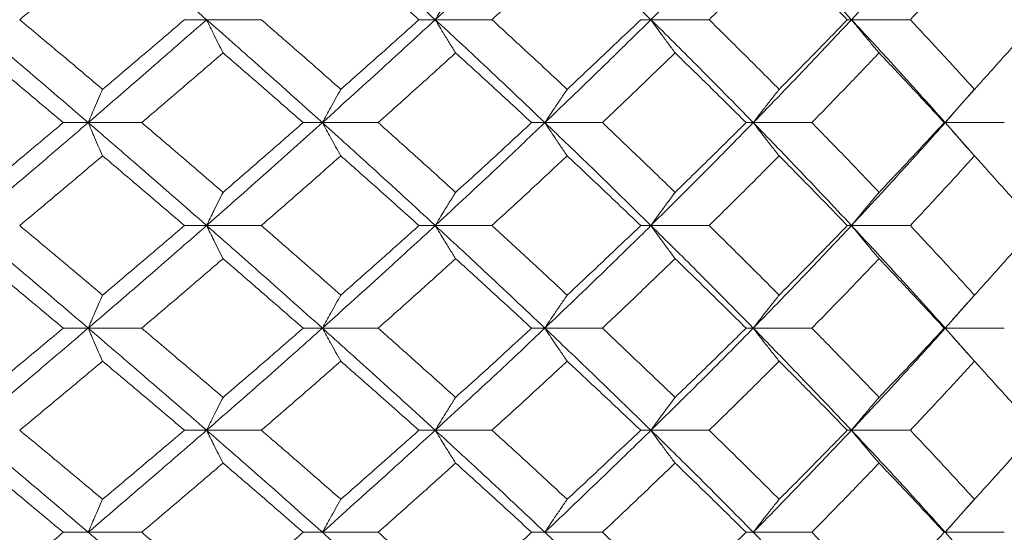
# Model space of a CAD drawing. Header units: inches. Extents: x -3.7 to 22.7, y -9.6 to 17.3.
# Tile 55 of 130: x -0.171 to 0.414, y -0.057 to 0.248. Entities that reach past the tile are written whole.
import ezdxf

# ---------------------------------------------------------------- set-up
doc = ezdxf.new("R2010")
doc.units = ezdxf.units.IN
doc.header["$MEASUREMENT"] = 0

msp = doc.modelspace()

# ---------------------------------------------------------------- linework, layer by layer
at = {"color": 7, "linetype": 'Continuous', "lineweight": 15}
for p, q in [((-0.05991, 0.24751), (-0.07306, 0.24751)), ((-0.05991, 0.24751), (-0.02741, 0.24751)), ((0.07587, 0.24751), (0.06619, 0.24751)), ((0.07587, 0.24751), (0.10957, 0.24751)), ((0.20399, 0.24751), (0.19789, 0.24751)), ((0.20399, 0.24751), (0.23852, 0.24751)), ((0.32305, 0.24751), (0.32059, 0.24751)), ((0.32305, 0.24751), (0.35802, 0.24751)), ((0.37877, 0.18638), (0.39593, 0.20596)), ((-0.13021, 0.18638), (-0.14504, 0.18638)), ((-0.13021, 0.18638), (-0.09844, 0.18638)), ((0.00885, 0.18638), (-0.00258, 0.18638)), ((0.00885, 0.18638), (0.04199, 0.18638)), ((0.14098, 0.18638), (0.13308, 0.18638)), ((0.14098, 0.18638), (0.17514, 0.18638)), ((0.26474, 0.18638), (0.26045, 0.18638)), ((0.26474, 0.18638), (0.29953, 0.18638)), ((0.37877, 0.18638), (0.37814, 0.18638)), ((0.39597, 0.16681), (0.37877, 0.18638)), ((0.37877, 0.18638), (0.41382, 0.18638)), ((-0.05991, 0.12526), (-0.07306, 0.12526)), ((-0.05991, 0.12526), (-0.02741, 0.12526)), ((0.07587, 0.12526), (0.06619, 0.12526)), ((0.07587, 0.12526), (0.10957, 0.12526)), ((0.20399, 0.12526), (0.19789, 0.12526)), ((0.20399, 0.12526), (0.23852, 0.12526)), ((0.32305, 0.12526), (0.32059, 0.12526)), ((0.32305, 0.12526), (0.35802, 0.12526)), ((0.37877, 0.0643), (0.39593, 0.0838)), ((-0.13021, 0.0643), (-0.14504, 0.0643)), ((-0.13021, 0.0643), (-0.09844, 0.0643)), ((0.00885, 0.0643), (-0.00258, 0.0643)), ((0.00885, 0.0643), (0.04199, 0.0643)), ((0.14098, 0.0643), (0.13308, 0.0643)), ((0.14098, 0.0643), (0.17514, 0.0643)), ((0.26474, 0.0643), (0.26045, 0.0643)), ((0.26474, 0.0643), (0.29953, 0.0643)), ((0.37877, 0.0643), (0.37814, 0.0643)), ((0.39597, 0.04487), (0.37877, 0.0643)), ((0.37877, 0.0643), (0.41382, 0.0643)), ((-0.05991, 0.00368), (-0.07306, 0.00368)), ((-0.05991, 0.00368), (-0.02741, 0.00368)), ((0.07587, 0.00368), (0.06619, 0.00368)), ((0.07587, 0.00368), (0.10957, 0.00368)), ((0.20399, 0.00368), (0.19789, 0.00368)), ((0.20399, 0.00368), (0.23852, 0.00368)), ((0.32305, 0.00368), (0.32059, 0.00368)), ((0.32305, 0.00368), (0.35802, 0.00368)), ((0.37877, -0.05694), (0.39593, -0.0375)), ((-0.13021, -0.05694), (-0.14504, -0.05694)), ((-0.13021, -0.05694), (-0.09844, -0.05694)), ((0.00885, -0.05694), (-0.00258, -0.05694)), ((0.00885, -0.05694), (0.04199, -0.05694)), ((0.14098, -0.05694), (0.13308, -0.05694)), ((0.14098, -0.05694), (0.17514, -0.05694)), ((0.26474, -0.05694), (0.26045, -0.05694)), ((0.26474, -0.05694), (0.29953, -0.05694)), ((0.37877, -0.05694), (0.37814, -0.05694)), ((0.39597, -0.07642), (0.37877, -0.05694)), ((0.37877, -0.05694), (0.41382, -0.05694))]:
    msp.add_line(p, q, dxfattribs=at)
for points, knots in [([(-0.20186, 0.24751), (-0.1884, 0.2589), (-0.16438, 0.27924), (-0.14064, 0.29954), (-0.13021, 0.30846)], [0, 0, 0, 0, 0.560458, 1, 1, 1, 1]), ([(-0.05991, 0.24751), (-0.07294, 0.2589), (-0.09619, 0.27924), (-0.11982, 0.29954), (-0.13021, 0.30846)], [0, 0, 0, 0, 0.560458, 1, 1, 1, 1]), ([(0.07587, 0.24751), (0.06348, 0.2589), (0.04137, 0.27924), (0.01878, 0.29954), (0.00885, 0.30846)], [0, 0, 0, 0, 0.5604576, 1, 1, 1, 1]), ([(0.07587, 0.24751), (0.08816, 0.2589), (0.11009, 0.27924), (0.13155, 0.29954), (0.14098, 0.30846)], [0, 0, 0, 0, 0.560458, 1, 1, 1, 1]), ([(0.20399, 0.24751), (0.19237, 0.2589), (0.17164, 0.27924), (0.15034, 0.29954), (0.14098, 0.30846)], [0, 0, 0, 0, 0.560458, 1, 1, 1, 1]), ([(0.20399, 0.24751), (0.21549, 0.2589), (0.23601, 0.27924), (0.25597, 0.29954), (0.26474, 0.30846)], [0, 0, 0, 0, 0.560458, 1, 1, 1, 1]), ([(0.32305, 0.24751), (0.31233, 0.2589), (0.29321, 0.27924), (0.27343, 0.29954), (0.26474, 0.30846)], [0, 0, 0, 0, 0.560458, 1, 1, 1, 1]), ([(0.32305, 0.24751), (0.33363, 0.2589), (0.35251, 0.27924), (0.37075, 0.29954), (0.37877, 0.30846)], [0, 0, 0, 0, 0.560458, 1, 1, 1, 1]), ([(-0.17091, 0.24751), (-0.16168, 0.25523), (-0.1452, 0.26901), (-0.12886, 0.28278), (-0.12167, 0.28883)], [0, 0, 0, 0, 0.5602736, 1, 1, 1, 1]), ([(0.06619, 0.24751), (0.05759, 0.25523), (0.04223, 0.26901), (0.02665, 0.28278), (0.0198, 0.28883)], [0, 0, 0, 0, 0.5602736, 1, 1, 1, 1]), ([(0.10957, 0.24751), (0.11797, 0.25523), (0.13296, 0.26901), (0.14773, 0.28278), (0.15422, 0.28883)], [0, 0, 0, 0, 0.560274, 1, 1, 1, 1]), ([(0.23852, 0.24751), (0.24636, 0.25523), (0.26035, 0.26901), (0.27408, 0.28278), (0.28012, 0.28883)], [0, 0, 0, 0, 0.560274, 1, 1, 1, 1]), ([(0.32059, 0.24751), (0.31311, 0.25523), (0.29977, 0.26901), (0.28612, 0.28278), (0.28012, 0.28883)], [0, 0, 0, 0, 0.560274, 1, 1, 1, 1]), ([(0.35802, 0.24751), (0.36522, 0.25523), (0.37807, 0.26901), (0.39061, 0.28278), (0.39613, 0.28883)], [0, 0, 0, 0, 0.560274, 1, 1, 1, 1]), ([(0.08798, 0.26719), (0.08685, 0.26539), (0.08458, 0.26178), (0.08053, 0.25523), (0.07764, 0.25044), (0.07587, 0.24751)], [0, 0, 0, 0, 0.2788696, 0.5577393, 1, 1, 1, 1]), ([(-0.13021, 0.18638), (-0.1435, 0.1978), (-0.16723, 0.21818), (-0.19128, 0.23855), (-0.20186, 0.24751)], [0, 0, 0, 0, 0.560155, 1, 1, 1, 1]), ([(-0.12167, 0.2061), (-0.13082, 0.21384), (-0.14716, 0.22764), (-0.16366, 0.24144), (-0.17091, 0.24751)], [0, 0, 0, 0, 0.560136, 1, 1, 1, 1]), ([(-0.13021, 0.18638), (-0.11699, 0.1978), (-0.09339, 0.21818), (-0.07014, 0.23855), (-0.05991, 0.24751)], [0, 0, 0, 0, 0.5601553, 1, 1, 1, 1]), ([(-0.12167, 0.2061), (-0.11255, 0.21384), (-0.09627, 0.22764), (-0.08015, 0.24144), (-0.07306, 0.24751)], [0, 0, 0, 0, 0.560136, 1, 1, 1, 1]), ([(-0.05015, 0.2278), (-0.05106, 0.22961), (-0.05289, 0.23322), (-0.05615, 0.23977), (-0.05848, 0.24457), (-0.05991, 0.24751)], [0, 0, 0, 0, 0.278775, 0.557551, 1, 1, 1, 1]), ([(0.00885, 0.18638), (-0.00388, 0.1978), (-0.0266, 0.21818), (-0.04973, 0.23855), (-0.05991, 0.24751)], [0, 0, 0, 0, 0.560155, 1, 1, 1, 1]), ([(0.0198, 0.2061), (0.01104, 0.21384), (-0.0046, 0.22764), (-0.02044, 0.24144), (-0.02741, 0.24751)], [0, 0, 0, 0, 0.560136, 1, 1, 1, 1]), ([(0.00885, 0.18638), (0.02148, 0.1978), (0.04404, 0.21818), (0.06615, 0.23855), (0.07587, 0.24751)], [0, 0, 0, 0, 0.5601553, 1, 1, 1, 1]), ([(0.0198, 0.2061), (0.02851, 0.21384), (0.04408, 0.22764), (0.05944, 0.24144), (0.06619, 0.24751)], [0, 0, 0, 0, 0.560136, 1, 1, 1, 1]), ([(0.08798, 0.2278), (0.08685, 0.22961), (0.08458, 0.23322), (0.08053, 0.23977), (0.07764, 0.24457), (0.07587, 0.24751)], [0, 0, 0, 0, 0.278775, 0.557551, 1, 1, 1, 1]), ([(0.14098, 0.18638), (0.12896, 0.1978), (0.1075, 0.21818), (0.08553, 0.23855), (0.07587, 0.24751)], [0, 0, 0, 0, 0.560155, 1, 1, 1, 1]), ([(0.15422, 0.2061), (0.14595, 0.21384), (0.13118, 0.22764), (0.11617, 0.24144), (0.10957, 0.24751)], [0, 0, 0, 0, 0.560136, 1, 1, 1, 1]), ([(0.14098, 0.18638), (0.15289, 0.1978), (0.17415, 0.21818), (0.19488, 0.23855), (0.20399, 0.24751)], [0, 0, 0, 0, 0.560155, 1, 1, 1, 1]), ([(0.15422, 0.2061), (0.16244, 0.21384), (0.17711, 0.22764), (0.19154, 0.24144), (0.19789, 0.24751)], [0, 0, 0, 0, 0.560136, 1, 1, 1, 1]), ([(0.21832, 0.2278), (0.21698, 0.22961), (0.2143, 0.23322), (0.20951, 0.23977), (0.20609, 0.24457), (0.20399, 0.24751)], [0, 0, 0, 0, 0.278775, 0.557551, 1, 1, 1, 1]), ([(0.26474, 0.18638), (0.25355, 0.1978), (0.23359, 0.21818), (0.21303, 0.23855), (0.20399, 0.24751)], [0, 0, 0, 0, 0.560155, 1, 1, 1, 1]), ([(0.28012, 0.2061), (0.27243, 0.21384), (0.2587, 0.22764), (0.24468, 0.24144), (0.23852, 0.24751)], [0, 0, 0, 0, 0.560136, 1, 1, 1, 1]), ([(0.26474, 0.18638), (0.27579, 0.1978), (0.29553, 0.21818), (0.31464, 0.23855), (0.32305, 0.24751)], [0, 0, 0, 0, 0.560155, 1, 1, 1, 1]), ([(0.28012, 0.2061), (0.28775, 0.21384), (0.30138, 0.22764), (0.31472, 0.24144), (0.32059, 0.24751)], [0, 0, 0, 0, 0.560136, 1, 1, 1, 1]), ([(0.33944, 0.2278), (0.33791, 0.22961), (0.33484, 0.23322), (0.32936, 0.23977), (0.32545, 0.24457), (0.32305, 0.24751)], [0, 0, 0, 0, 0.2787754, 0.5575509, 1, 1, 1, 1]), ([(0.37877, 0.18638), (0.36854, 0.1978), (0.3503, 0.21818), (0.33137, 0.23855), (0.32305, 0.24751)], [0, 0, 0, 0, 0.560155, 1, 1, 1, 1]), ([(0.39613, 0.2061), (0.3891, 0.21384), (0.37655, 0.22764), (0.36368, 0.24144), (0.35802, 0.24751)], [0, 0, 0, 0, 0.560136, 1, 1, 1, 1]), ([(0.39613, 0.2061), (0.40309, 0.21384), (0.41552, 0.22764), (0.42762, 0.24144), (0.43295, 0.24751)], [0, 0, 0, 0, 0.5601361, 1, 1, 1, 1]), ([(-0.14504, 0.18638), (-0.15425, 0.19412), (-0.17068, 0.20792), (-0.18727, 0.22173), (-0.19456, 0.2278)], [0, 0, 0, 0, 0.560071, 1, 1, 1, 1]), ([(-0.09844, 0.18638), (-0.08938, 0.19412), (-0.0732, 0.20792), (-0.05719, 0.22173), (-0.05015, 0.2278)], [0, 0, 0, 0, 0.560071, 1, 1, 1, 1]), ([(-0.00258, 0.18638), (-0.01141, 0.19412), (-0.02718, 0.20792), (-0.04313, 0.22173), (-0.05015, 0.2278)], [0, 0, 0, 0, 0.560071, 1, 1, 1, 1]), ([(0.04199, 0.18638), (0.05063, 0.19412), (0.06607, 0.20792), (0.08129, 0.22173), (0.08798, 0.2278)], [0, 0, 0, 0, 0.5600706, 1, 1, 1, 1]), ([(0.13308, 0.18638), (0.12472, 0.19412), (0.1098, 0.20792), (0.09465, 0.22173), (0.08798, 0.2278)], [0, 0, 0, 0, 0.560071, 1, 1, 1, 1]), ([(0.17514, 0.18638), (0.18327, 0.19412), (0.19779, 0.20792), (0.21205, 0.22173), (0.21832, 0.2278)], [0, 0, 0, 0, 0.560071, 1, 1, 1, 1]), ([(0.26045, 0.18638), (0.25266, 0.19412), (0.23875, 0.20792), (0.22456, 0.22173), (0.21832, 0.2278)], [0, 0, 0, 0, 0.560071, 1, 1, 1, 1]), ([(0.29953, 0.18638), (0.30706, 0.19412), (0.32051, 0.20792), (0.33366, 0.22173), (0.33944, 0.2278)], [0, 0, 0, 0, 0.560071, 1, 1, 1, 1]), ([(0.37814, 0.18638), (0.371, 0.19412), (0.35825, 0.20792), (0.34519, 0.22173), (0.33944, 0.2278)], [0, 0, 0, 0, 0.560071, 1, 1, 1, 1]), ([(-0.12167, 0.2061), (-0.12247, 0.2043), (-0.12407, 0.20068), (-0.12692, 0.19412), (-0.12896, 0.18933), (-0.13021, 0.18638)], [0, 0, 0, 0, 0.278676, 0.557352, 1, 1, 1, 1]), ([(0.0198, 0.2061), (0.01877, 0.2043), (0.01672, 0.20068), (0.01306, 0.19412), (0.01045, 0.18933), (0.00885, 0.18638)], [0, 0, 0, 0, 0.278676, 0.557352, 1, 1, 1, 1]), ([(0.15422, 0.2061), (0.15298, 0.2043), (0.1505, 0.20068), (0.14608, 0.19412), (0.14292, 0.18933), (0.14098, 0.18638)], [0, 0, 0, 0, 0.278676, 0.5573521, 1, 1, 1, 1]), ([(0.28012, 0.2061), (0.27868, 0.2043), (0.2758, 0.20068), (0.27066, 0.19412), (0.26699, 0.18933), (0.26474, 0.18638)], [0, 0, 0, 0, 0.278676, 0.557352, 1, 1, 1, 1]), ([(0.39613, 0.2061), (0.3945, 0.2043), (0.39125, 0.20068), (0.38545, 0.19412), (0.38131, 0.18933), (0.37877, 0.18638)], [0, 0, 0, 0, 0.278676, 0.557352, 1, 1, 1, 1]), ([(-0.20186, 0.12526), (-0.1884, 0.13666), (-0.16436, 0.15703), (-0.14065, 0.17741), (-0.13021, 0.18638)], [0, 0, 0, 0, 0.559853, 1, 1, 1, 1]), ([(-0.19456, 0.14496), (-0.18528, 0.15269), (-0.1687, 0.1665), (-0.15227, 0.18031), (-0.14504, 0.18638)], [0, 0, 0, 0, 0.559933, 1, 1, 1, 1]), ([(-0.12167, 0.16666), (-0.12247, 0.16847), (-0.12407, 0.17208), (-0.12692, 0.17864), (-0.12896, 0.18344), (-0.13021, 0.18638)], [0, 0, 0, 0, 0.278676, 0.557352, 1, 1, 1, 1]), ([(-0.05991, 0.12526), (-0.07294, 0.13666), (-0.0962, 0.15703), (-0.11982, 0.17741), (-0.13021, 0.18638)], [0, 0, 0, 0, 0.559853, 1, 1, 1, 1]), ([(-0.05015, 0.14496), (-0.05912, 0.15269), (-0.07513, 0.1665), (-0.09132, 0.18031), (-0.09844, 0.18638)], [0, 0, 0, 0, 0.559933, 1, 1, 1, 1]), ([(-0.05991, 0.12526), (-0.04697, 0.13666), (-0.02385, 0.15703), (-0.00115, 0.17741), (0.00885, 0.18638)], [0, 0, 0, 0, 0.559853, 1, 1, 1, 1]), ([(-0.05015, 0.14496), (-0.04122, 0.15269), (-0.02527, 0.1665), (-0.00952, 0.18031), (-0.00258, 0.18638)], [0, 0, 0, 0, 0.559933, 1, 1, 1, 1]), ([(0.0198, 0.16666), (0.01877, 0.16847), (0.01672, 0.17208), (0.01306, 0.17864), (0.01045, 0.18344), (0.00885, 0.18638)], [0, 0, 0, 0, 0.278676, 0.557352, 1, 1, 1, 1]), ([(0.07587, 0.12526), (0.06348, 0.13666), (0.04136, 0.15703), (0.01878, 0.17741), (0.00885, 0.18638)], [0, 0, 0, 0, 0.559853, 1, 1, 1, 1]), ([(0.08798, 0.14496), (0.07946, 0.15269), (0.06423, 0.1665), (0.04879, 0.18031), (0.04199, 0.18638)], [0, 0, 0, 0, 0.559933, 1, 1, 1, 1]), ([(0.07587, 0.12526), (0.08816, 0.13666), (0.11011, 0.15703), (0.13154, 0.17741), (0.14098, 0.18638)], [0, 0, 0, 0, 0.559853, 1, 1, 1, 1]), ([(0.08798, 0.14496), (0.09646, 0.15269), (0.11161, 0.1665), (0.12652, 0.18031), (0.13308, 0.18638)], [0, 0, 0, 0, 0.559933, 1, 1, 1, 1]), ([(0.15422, 0.16666), (0.15298, 0.16847), (0.1505, 0.17208), (0.14608, 0.17864), (0.14292, 0.18344), (0.14098, 0.18638)], [0, 0, 0, 0, 0.278676, 0.557352, 1, 1, 1, 1]), ([(0.20399, 0.12526), (0.19238, 0.13666), (0.17163, 0.15703), (0.15035, 0.17741), (0.14098, 0.18638)], [0, 0, 0, 0, 0.559853, 1, 1, 1, 1]), ([(0.21832, 0.14496), (0.21033, 0.15269), (0.19606, 0.1665), (0.18153, 0.18031), (0.17514, 0.18638)], [0, 0, 0, 0, 0.559933, 1, 1, 1, 1]), ([(0.20399, 0.12526), (0.21549, 0.13666), (0.23602, 0.15703), (0.25596, 0.17741), (0.26474, 0.18638)], [0, 0, 0, 0, 0.559853, 1, 1, 1, 1]), ([(0.21832, 0.14496), (0.22626, 0.15269), (0.24043, 0.1665), (0.25433, 0.18031), (0.26045, 0.18638)], [0, 0, 0, 0, 0.559933, 1, 1, 1, 1]), ([(0.28012, 0.16666), (0.27868, 0.16847), (0.2758, 0.17208), (0.27066, 0.17864), (0.26699, 0.18344), (0.26474, 0.18638)], [0, 0, 0, 0, 0.278676, 0.557352, 1, 1, 1, 1]), ([(0.32305, 0.12526), (0.31233, 0.13666), (0.29319, 0.15703), (0.27343, 0.17741), (0.26474, 0.18638)], [0, 0, 0, 0, 0.559853, 1, 1, 1, 1]), ([(0.33944, 0.14496), (0.33207, 0.15269), (0.31891, 0.1665), (0.30545, 0.18031), (0.29953, 0.18638)], [0, 0, 0, 0, 0.559933, 1, 1, 1, 1]), ([(0.32305, 0.12526), (0.33363, 0.13666), (0.35253, 0.15703), (0.37075, 0.17741), (0.37877, 0.18638)], [0, 0, 0, 0, 0.559853, 1, 1, 1, 1]), ([(0.33944, 0.14496), (0.34675, 0.15269), (0.3598, 0.1665), (0.37254, 0.18031), (0.37814, 0.18638)], [0, 0, 0, 0, 0.559933, 1, 1, 1, 1]), ([(0.39613, 0.16666), (0.3945, 0.16847), (0.39125, 0.17208), (0.38545, 0.17864), (0.38131, 0.18344), (0.37877, 0.18638)], [0, 0, 0, 0, 0.278676, 0.557352, 1, 1, 1, 1]), ([(-0.17091, 0.12526), (-0.16168, 0.13298), (-0.14519, 0.14678), (-0.12886, 0.16058), (-0.12167, 0.16666)], [0, 0, 0, 0, 0.5598675, 1, 1, 1, 1]), ([(-0.07306, 0.12526), (-0.08209, 0.13298), (-0.09821, 0.14678), (-0.1145, 0.16058), (-0.12167, 0.16666)], [0, 0, 0, 0, 0.559868, 1, 1, 1, 1]), ([(-0.02741, 0.12526), (-0.01855, 0.13298), (-0.00271, 0.14678), (0.01292, 0.16058), (0.0198, 0.16666)], [0, 0, 0, 0, 0.559868, 1, 1, 1, 1]), ([(0.06619, 0.12526), (0.05759, 0.13298), (0.04222, 0.14678), (0.02665, 0.16058), (0.0198, 0.16666)], [0, 0, 0, 0, 0.559868, 1, 1, 1, 1]), ([(0.10957, 0.12526), (0.11797, 0.13298), (0.13297, 0.14678), (0.14772, 0.16058), (0.15422, 0.16666)], [0, 0, 0, 0, 0.559868, 1, 1, 1, 1]), ([(0.19789, 0.12526), (0.18981, 0.13298), (0.17537, 0.14678), (0.16068, 0.16058), (0.15422, 0.16666)], [0, 0, 0, 0, 0.559868, 1, 1, 1, 1]), ([(0.23852, 0.12526), (0.24636, 0.13298), (0.26036, 0.14678), (0.27408, 0.16058), (0.28012, 0.16666)], [0, 0, 0, 0, 0.559868, 1, 1, 1, 1]), ([(0.32059, 0.12526), (0.31311, 0.13298), (0.29976, 0.14678), (0.28612, 0.16058), (0.28012, 0.16666)], [0, 0, 0, 0, 0.559868, 1, 1, 1, 1]), ([(0.35802, 0.12526), (0.36522, 0.13298), (0.37807, 0.14678), (0.39061, 0.16058), (0.39613, 0.16666)], [0, 0, 0, 0, 0.5598675, 1, 1, 1, 1]), ([(0.43295, 0.12526), (0.42616, 0.13298), (0.41404, 0.14678), (0.4016, 0.16058), (0.39613, 0.16666)], [0, 0, 0, 0, 0.559868, 1, 1, 1, 1]), ([(-0.05015, 0.14496), (-0.05106, 0.14316), (-0.05289, 0.13954), (-0.05615, 0.13299), (-0.05848, 0.1282), (-0.05991, 0.12526)], [0, 0, 0, 0, 0.278775, 0.557551, 1, 1, 1, 1]), ([(0.08798, 0.14496), (0.08685, 0.14316), (0.08458, 0.13954), (0.08053, 0.13299), (0.07764, 0.1282), (0.07587, 0.12526)], [0, 0, 0, 0, 0.278775, 0.557551, 1, 1, 1, 1]), ([(0.21832, 0.14496), (0.21698, 0.14316), (0.2143, 0.13954), (0.20951, 0.13299), (0.20609, 0.1282), (0.20399, 0.12526)], [0, 0, 0, 0, 0.2787754, 0.5575509, 1, 1, 1, 1]), ([(0.33944, 0.14496), (0.33791, 0.14316), (0.33484, 0.13954), (0.32936, 0.13299), (0.32545, 0.1282), (0.32305, 0.12526)], [0, 0, 0, 0, 0.278775, 0.557551, 1, 1, 1, 1]), ([(-0.13021, 0.0643), (-0.1435, 0.07566), (-0.16725, 0.09596), (-0.19128, 0.1163), (-0.20186, 0.12526)], [0, 0, 0, 0, 0.55955, 1, 1, 1, 1]), ([(-0.12167, 0.08394), (-0.13082, 0.09164), (-0.14717, 0.10541), (-0.16365, 0.11919), (-0.17091, 0.12526)], [0, 0, 0, 0, 0.55973, 1, 1, 1, 1]), ([(-0.13021, 0.0643), (-0.11699, 0.07566), (-0.09337, 0.09596), (-0.07014, 0.1163), (-0.05991, 0.12526)], [0, 0, 0, 0, 0.55955, 1, 1, 1, 1]), ([(-0.12167, 0.08394), (-0.11255, 0.09164), (-0.09626, 0.10541), (-0.08015, 0.11919), (-0.07306, 0.12526)], [0, 0, 0, 0, 0.55973, 1, 1, 1, 1]), ([(-0.05015, 0.10557), (-0.05107, 0.10738), (-0.05289, 0.11099), (-0.05615, 0.11753), (-0.05848, 0.12232), (-0.05991, 0.12526)], [0, 0, 0, 0, 0.27887, 0.557739, 1, 1, 1, 1]), ([(0.00885, 0.0643), (-0.00388, 0.07566), (-0.02661, 0.09596), (-0.04973, 0.1163), (-0.05991, 0.12526)], [0, 0, 0, 0, 0.55955, 1, 1, 1, 1]), ([(0.0198, 0.08394), (0.01104, 0.09164), (-0.00461, 0.10541), (-0.02044, 0.11919), (-0.02741, 0.12526)], [0, 0, 0, 0, 0.55973, 1, 1, 1, 1]), ([(0.00885, 0.0643), (0.02148, 0.07566), (0.04405, 0.09596), (0.06614, 0.1163), (0.07587, 0.12526)], [0, 0, 0, 0, 0.5595503, 1, 1, 1, 1]), ([(0.0198, 0.08394), (0.02851, 0.09164), (0.04408, 0.10541), (0.05944, 0.11919), (0.06619, 0.12526)], [0, 0, 0, 0, 0.55973, 1, 1, 1, 1]), ([(0.08798, 0.10557), (0.08685, 0.10738), (0.08458, 0.11099), (0.08053, 0.11753), (0.07764, 0.12232), (0.07587, 0.12526)], [0, 0, 0, 0, 0.27887, 0.557739, 1, 1, 1, 1]), ([(0.14098, 0.0643), (0.12896, 0.07566), (0.10749, 0.09596), (0.08554, 0.1163), (0.07587, 0.12526)], [0, 0, 0, 0, 0.55955, 1, 1, 1, 1]), ([(0.15422, 0.08394), (0.14595, 0.09164), (0.13117, 0.10541), (0.11617, 0.11919), (0.10957, 0.12526)], [0, 0, 0, 0, 0.55973, 1, 1, 1, 1]), ([(0.14098, 0.0643), (0.15288, 0.07566), (0.17416, 0.09596), (0.19487, 0.1163), (0.20399, 0.12526)], [0, 0, 0, 0, 0.55955, 1, 1, 1, 1]), ([(0.15422, 0.08394), (0.16244, 0.09164), (0.17712, 0.10541), (0.19154, 0.11919), (0.19789, 0.12526)], [0, 0, 0, 0, 0.55973, 1, 1, 1, 1]), ([(0.21832, 0.10557), (0.21698, 0.10738), (0.21429, 0.11099), (0.20951, 0.11753), (0.20609, 0.12232), (0.20399, 0.12526)], [0, 0, 0, 0, 0.2788696, 0.5577393, 1, 1, 1, 1]), ([(0.26474, 0.0643), (0.25356, 0.07566), (0.23358, 0.09596), (0.21304, 0.1163), (0.20399, 0.12526)], [0, 0, 0, 0, 0.55955, 1, 1, 1, 1]), ([(0.28012, 0.08394), (0.27243, 0.09164), (0.25869, 0.10541), (0.24468, 0.11919), (0.23852, 0.12526)], [0, 0, 0, 0, 0.55973, 1, 1, 1, 1]), ([(0.26474, 0.0643), (0.27579, 0.07566), (0.29554, 0.09596), (0.31464, 0.1163), (0.32305, 0.12526)], [0, 0, 0, 0, 0.55955, 1, 1, 1, 1]), ([(0.28012, 0.08394), (0.28775, 0.09164), (0.30139, 0.10541), (0.31472, 0.11919), (0.32059, 0.12526)], [0, 0, 0, 0, 0.55973, 1, 1, 1, 1]), ([(0.33944, 0.10557), (0.33791, 0.10738), (0.33483, 0.11099), (0.32936, 0.11753), (0.32545, 0.12232), (0.32305, 0.12526)], [0, 0, 0, 0, 0.27887, 0.557739, 1, 1, 1, 1]), ([(0.37877, 0.0643), (0.36855, 0.07566), (0.35028, 0.09596), (0.33138, 0.1163), (0.32305, 0.12526)], [0, 0, 0, 0, 0.55955, 1, 1, 1, 1]), ([(0.39613, 0.08394), (0.3891, 0.09164), (0.37654, 0.10541), (0.36368, 0.11919), (0.35802, 0.12526)], [0, 0, 0, 0, 0.55973, 1, 1, 1, 1]), ([(0.39613, 0.08394), (0.40309, 0.09164), (0.41552, 0.10541), (0.42762, 0.11919), (0.43295, 0.12526)], [0, 0, 0, 0, 0.55973, 1, 1, 1, 1]), ([(-0.14504, 0.0643), (-0.15424, 0.072), (-0.17069, 0.08574), (-0.18726, 0.09951), (-0.19456, 0.10557)], [0, 0, 0, 0, 0.559665, 1, 1, 1, 1]), ([(-0.09844, 0.0643), (-0.08938, 0.072), (-0.0732, 0.08574), (-0.0572, 0.09951), (-0.05015, 0.10557)], [0, 0, 0, 0, 0.5596645, 1, 1, 1, 1]), ([(-0.00258, 0.0643), (-0.01141, 0.072), (-0.02718, 0.08574), (-0.04313, 0.09951), (-0.05015, 0.10557)], [0, 0, 0, 0, 0.5596645, 1, 1, 1, 1]), ([(0.04199, 0.0643), (0.05063, 0.072), (0.06607, 0.08574), (0.08128, 0.09951), (0.08798, 0.10557)], [0, 0, 0, 0, 0.559665, 1, 1, 1, 1]), ([(0.13308, 0.0643), (0.12472, 0.072), (0.1098, 0.08574), (0.09465, 0.09951), (0.08798, 0.10557)], [0, 0, 0, 0, 0.5596645, 1, 1, 1, 1]), ([(0.17514, 0.0643), (0.18327, 0.072), (0.19779, 0.08574), (0.21205, 0.09951), (0.21832, 0.10557)], [0, 0, 0, 0, 0.559665, 1, 1, 1, 1]), ([(0.26045, 0.0643), (0.25266, 0.072), (0.23874, 0.08574), (0.22457, 0.09951), (0.21832, 0.10557)], [0, 0, 0, 0, 0.559665, 1, 1, 1, 1]), ([(0.29953, 0.0643), (0.30706, 0.072), (0.32051, 0.08574), (0.33366, 0.09951), (0.33944, 0.10557)], [0, 0, 0, 0, 0.5596645, 1, 1, 1, 1]), ([(0.37814, 0.0643), (0.371, 0.072), (0.35825, 0.08574), (0.34519, 0.09951), (0.33944, 0.10557)], [0, 0, 0, 0, 0.5596645, 1, 1, 1, 1]), ([(-0.12167, 0.08394), (-0.12247, 0.08213), (-0.12407, 0.07852), (-0.12692, 0.072), (-0.12896, 0.06723), (-0.13021, 0.0643)], [0, 0, 0, 0, 0.279168, 0.558336, 1, 1, 1, 1]), ([(0.0198, 0.08394), (0.01877, 0.08213), (0.01672, 0.07852), (0.01306, 0.072), (0.01045, 0.06723), (0.00885, 0.0643)], [0, 0, 0, 0, 0.2791678, 0.5583356, 1, 1, 1, 1]), ([(0.15422, 0.08394), (0.15298, 0.08213), (0.15049, 0.07852), (0.14607, 0.072), (0.14291, 0.06723), (0.14098, 0.0643)], [0, 0, 0, 0, 0.279168, 0.558336, 1, 1, 1, 1]), ([(0.28012, 0.08394), (0.27868, 0.08213), (0.27579, 0.07852), (0.27066, 0.072), (0.26699, 0.06723), (0.26474, 0.0643)], [0, 0, 0, 0, 0.279168, 0.558336, 1, 1, 1, 1]), ([(0.39613, 0.08394), (0.3945, 0.08213), (0.39124, 0.07852), (0.38545, 0.072), (0.3813, 0.06723), (0.37877, 0.0643)], [0, 0, 0, 0, 0.2791678, 0.5583356, 1, 1, 1, 1]), ([(-0.20186, 0.00368), (-0.18841, 0.01497), (-0.16435, 0.03514), (-0.14065, 0.05538), (-0.13021, 0.0643)], [0, 0, 0, 0, 0.559248, 1, 1, 1, 1]), ([(-0.19456, 0.02319), (-0.18528, 0.03085), (-0.1687, 0.04454), (-0.15227, 0.05826), (-0.14504, 0.0643)], [0, 0, 0, 0, 0.559527, 1, 1, 1, 1]), ([(-0.12167, 0.04471), (-0.12247, 0.04651), (-0.12408, 0.05011), (-0.12693, 0.05662), (-0.12896, 0.06139), (-0.13021, 0.0643)], [0, 0, 0, 0, 0.279356, 0.558712, 1, 1, 1, 1]), ([(-0.05991, 0.00368), (-0.07293, 0.01497), (-0.09621, 0.03514), (-0.11981, 0.05538), (-0.13021, 0.0643)], [0, 0, 0, 0, 0.559248, 1, 1, 1, 1]), ([(-0.05015, 0.02319), (-0.05912, 0.03085), (-0.07514, 0.04454), (-0.09132, 0.05826), (-0.09844, 0.0643)], [0, 0, 0, 0, 0.559527, 1, 1, 1, 1]), ([(-0.05991, 0.00368), (-0.04697, 0.01497), (-0.02383, 0.03514), (-0.00115, 0.05538), (0.00885, 0.0643)], [0, 0, 0, 0, 0.559248, 1, 1, 1, 1]), ([(-0.05015, 0.02319), (-0.04122, 0.03085), (-0.02527, 0.04454), (-0.00952, 0.05826), (-0.00258, 0.0643)], [0, 0, 0, 0, 0.5595273, 1, 1, 1, 1]), ([(0.0198, 0.04471), (0.01877, 0.04651), (0.01671, 0.05011), (0.01306, 0.05662), (0.01044, 0.06139), (0.00885, 0.0643)], [0, 0, 0, 0, 0.279356, 0.558712, 1, 1, 1, 1]), ([(0.07587, 0.00368), (0.06349, 0.01497), (0.04134, 0.03514), (0.01879, 0.05538), (0.00885, 0.0643)], [0, 0, 0, 0, 0.559248, 1, 1, 1, 1]), ([(0.08798, 0.02319), (0.07946, 0.03085), (0.06422, 0.04454), (0.04879, 0.05826), (0.04199, 0.0643)], [0, 0, 0, 0, 0.559527, 1, 1, 1, 1]), ([(0.07587, 0.00368), (0.08815, 0.01497), (0.11012, 0.03514), (0.13154, 0.05538), (0.14098, 0.0643)], [0, 0, 0, 0, 0.559248, 1, 1, 1, 1]), ([(0.08798, 0.02319), (0.09646, 0.03085), (0.11161, 0.04454), (0.12651, 0.05826), (0.13308, 0.0643)], [0, 0, 0, 0, 0.559527, 1, 1, 1, 1]), ([(0.15422, 0.04471), (0.15297, 0.04651), (0.15049, 0.05011), (0.14607, 0.05662), (0.14291, 0.06139), (0.14098, 0.0643)], [0, 0, 0, 0, 0.279356, 0.558712, 1, 1, 1, 1]), ([(0.20399, 0.00368), (0.19238, 0.01497), (0.17162, 0.03514), (0.15035, 0.05538), (0.14098, 0.0643)], [0, 0, 0, 0, 0.559248, 1, 1, 1, 1]), ([(0.21832, 0.02319), (0.21033, 0.03085), (0.19605, 0.04454), (0.18153, 0.05826), (0.17514, 0.0643)], [0, 0, 0, 0, 0.5595273, 1, 1, 1, 1]), ([(0.20399, 0.00368), (0.21548, 0.01497), (0.23604, 0.03514), (0.25596, 0.05538), (0.26474, 0.0643)], [0, 0, 0, 0, 0.559248, 1, 1, 1, 1]), ([(0.21832, 0.02319), (0.22626, 0.03085), (0.24044, 0.04454), (0.25433, 0.05826), (0.26045, 0.0643)], [0, 0, 0, 0, 0.559527, 1, 1, 1, 1]), ([(0.28012, 0.04471), (0.27868, 0.04651), (0.27579, 0.05011), (0.27065, 0.05662), (0.26698, 0.06139), (0.26474, 0.0643)], [0, 0, 0, 0, 0.279356, 0.558712, 1, 1, 1, 1]), ([(0.32305, 0.00368), (0.31234, 0.01497), (0.29318, 0.03514), (0.27344, 0.05538), (0.26474, 0.0643)], [0, 0, 0, 0, 0.559248, 1, 1, 1, 1]), ([(0.33944, 0.02319), (0.33207, 0.03085), (0.31891, 0.04454), (0.30546, 0.05826), (0.29953, 0.0643)], [0, 0, 0, 0, 0.559527, 1, 1, 1, 1]), ([(0.32305, 0.00368), (0.33363, 0.01497), (0.35254, 0.03514), (0.37074, 0.05538), (0.37877, 0.0643)], [0, 0, 0, 0, 0.559248, 1, 1, 1, 1]), ([(0.33944, 0.02319), (0.34675, 0.03085), (0.3598, 0.04454), (0.37253, 0.05826), (0.37814, 0.0643)], [0, 0, 0, 0, 0.559527, 1, 1, 1, 1]), ([(0.39613, 0.04471), (0.3945, 0.04651), (0.39124, 0.05011), (0.38544, 0.05662), (0.3813, 0.06139), (0.37877, 0.0643)], [0, 0, 0, 0, 0.279356, 0.5587121, 1, 1, 1, 1]), ([(-0.17091, 0.00368), (-0.16168, 0.01132), (-0.14519, 0.02498), (-0.12886, 0.03867), (-0.12167, 0.04471)], [0, 0, 0, 0, 0.559462, 1, 1, 1, 1]), ([(-0.07306, 0.00368), (-0.08208, 0.01132), (-0.09822, 0.02498), (-0.1145, 0.03867), (-0.12167, 0.04471)], [0, 0, 0, 0, 0.559462, 1, 1, 1, 1]), ([(-0.02741, 0.00368), (-0.01855, 0.01132), (-0.00271, 0.02498), (0.01291, 0.03867), (0.0198, 0.04471)], [0, 0, 0, 0, 0.559462, 1, 1, 1, 1]), ([(0.06619, 0.00368), (0.05759, 0.01132), (0.04222, 0.02498), (0.02665, 0.03867), (0.0198, 0.04471)], [0, 0, 0, 0, 0.559462, 1, 1, 1, 1]), ([(0.10957, 0.00368), (0.11796, 0.01132), (0.13297, 0.02498), (0.14772, 0.03867), (0.15422, 0.04471)], [0, 0, 0, 0, 0.559462, 1, 1, 1, 1]), ([(0.19789, 0.00368), (0.18981, 0.01132), (0.17536, 0.02498), (0.16068, 0.03867), (0.15422, 0.04471)], [0, 0, 0, 0, 0.559462, 1, 1, 1, 1]), ([(0.23852, 0.00368), (0.24635, 0.01132), (0.26037, 0.02498), (0.27408, 0.03867), (0.28012, 0.04471)], [0, 0, 0, 0, 0.559462, 1, 1, 1, 1]), ([(0.32059, 0.00368), (0.31312, 0.01132), (0.29976, 0.02498), (0.28613, 0.03867), (0.28012, 0.04471)], [0, 0, 0, 0, 0.559462, 1, 1, 1, 1]), ([(0.35802, 0.00368), (0.36522, 0.01132), (0.37808, 0.02498), (0.39061, 0.03867), (0.39613, 0.04471)], [0, 0, 0, 0, 0.559462, 1, 1, 1, 1]), ([(0.43295, 0.00368), (0.42617, 0.01132), (0.41404, 0.02498), (0.4016, 0.03867), (0.39613, 0.04471)], [0, 0, 0, 0, 0.559462, 1, 1, 1, 1]), ([(-0.05015, 0.02319), (-0.05107, 0.02139), (-0.0529, 0.0178), (-0.05616, 0.01131), (-0.05849, 0.00658), (-0.05991, 0.00368)], [0, 0, 0, 0, 0.279852, 0.559705, 1, 1, 1, 1]), ([(0.08798, 0.02319), (0.08684, 0.02139), (0.08457, 0.0178), (0.08052, 0.01131), (0.07764, 0.00658), (0.07587, 0.00368)], [0, 0, 0, 0, 0.279852, 0.559705, 1, 1, 1, 1]), ([(0.21832, 0.02319), (0.21698, 0.02139), (0.21428, 0.0178), (0.2095, 0.01131), (0.20608, 0.00658), (0.20399, 0.00368)], [0, 0, 0, 0, 0.279852, 0.559705, 1, 1, 1, 1]), ([(0.33944, 0.02319), (0.3379, 0.02139), (0.33482, 0.0178), (0.32935, 0.01131), (0.32544, 0.00658), (0.32305, 0.00368)], [0, 0, 0, 0, 0.279852, 0.559705, 1, 1, 1, 1]), ([(-0.13021, -0.05694), (-0.14351, -0.04559), (-0.16722, -0.02535), (-0.19129, -0.00518), (-0.20186, 0.00368)], [0, 0, 0, 0, 0.560759, 1, 1, 1, 1]), ([(-0.12167, -0.03734), (-0.13082, -0.02967), (-0.14716, -0.01598), (-0.16366, -0.00232), (-0.17091, 0.00368)], [0, 0, 0, 0, 0.560541, 1, 1, 1, 1]), ([(-0.13021, -0.05694), (-0.11699, -0.04559), (-0.0934, -0.02535), (-0.07013, -0.00518), (-0.05991, 0.00368)], [0, 0, 0, 0, 0.560759, 1, 1, 1, 1]), ([(-0.12167, -0.03734), (-0.11255, -0.02967), (-0.09627, -0.01598), (-0.08014, -0.00232), (-0.07306, 0.00368)], [0, 0, 0, 0, 0.560541, 1, 1, 1, 1]), ([(-0.05015, -0.01582), (-0.05107, -0.01403), (-0.0529, -0.01043), (-0.05616, -0.00395), (-0.05849, 0.00079), (-0.05991, 0.00368)], [0, 0, 0, 0, 0.2798524, 0.5597049, 1, 1, 1, 1]), ([(0.00885, -0.05694), (-0.00388, -0.04559), (-0.02658, -0.02535), (-0.04974, -0.00518), (-0.05991, 0.00368)], [0, 0, 0, 0, 0.560759, 1, 1, 1, 1]), ([(0.0198, -0.03734), (0.01103, -0.02967), (-0.0046, -0.01598), (-0.02044, -0.00232), (-0.02741, 0.00368)], [0, 0, 0, 0, 0.560541, 1, 1, 1, 1]), ([(0.00885, -0.05694), (0.02148, -0.04559), (0.04402, -0.02535), (0.06615, -0.00518), (0.07587, 0.00368)], [0, 0, 0, 0, 0.560759, 1, 1, 1, 1]), ([(0.0198, -0.03734), (0.02852, -0.02967), (0.04407, -0.01598), (0.05944, -0.00232), (0.06619, 0.00368)], [0, 0, 0, 0, 0.560541, 1, 1, 1, 1]), ([(0.08798, -0.01582), (0.08684, -0.01403), (0.08457, -0.01043), (0.08052, -0.00395), (0.07764, 0.00079), (0.07587, 0.00368)], [0, 0, 0, 0, 0.279852, 0.559705, 1, 1, 1, 1]), ([(0.14098, -0.05694), (0.12895, -0.04559), (0.10751, -0.02535), (0.08553, -0.00518), (0.07587, 0.00368)], [0, 0, 0, 0, 0.560759, 1, 1, 1, 1]), ([(0.15422, -0.03734), (0.14594, -0.02967), (0.13119, -0.01598), (0.11617, -0.00232), (0.10957, 0.00368)], [0, 0, 0, 0, 0.560541, 1, 1, 1, 1]), ([(0.14098, -0.05694), (0.15289, -0.04559), (0.17414, -0.02535), (0.19488, -0.00518), (0.20399, 0.00368)], [0, 0, 0, 0, 0.560759, 1, 1, 1, 1]), ([(0.15422, -0.03734), (0.16244, -0.02967), (0.17711, -0.01598), (0.19155, -0.00232), (0.19789, 0.00368)], [0, 0, 0, 0, 0.5605414, 1, 1, 1, 1]), ([(0.21832, -0.01582), (0.21698, -0.01403), (0.21428, -0.01043), (0.2095, -0.00395), (0.20608, 0.00079), (0.20399, 0.00368)], [0, 0, 0, 0, 0.279852, 0.559705, 1, 1, 1, 1]), ([(0.26474, -0.05694), (0.25355, -0.04559), (0.2336, -0.02535), (0.21303, -0.00518), (0.20399, 0.00368)], [0, 0, 0, 0, 0.560759, 1, 1, 1, 1]), ([(0.28012, -0.03734), (0.27243, -0.02967), (0.2587, -0.01598), (0.24468, -0.00232), (0.23852, 0.00368)], [0, 0, 0, 0, 0.560541, 1, 1, 1, 1]), ([(0.26474, -0.05694), (0.2758, -0.04559), (0.29552, -0.02535), (0.31465, -0.00518), (0.32305, 0.00368)], [0, 0, 0, 0, 0.5607593, 1, 1, 1, 1]), ([(0.28012, -0.03734), (0.28776, -0.02967), (0.30138, -0.01598), (0.31472, -0.00232), (0.32059, 0.00368)], [0, 0, 0, 0, 0.560541, 1, 1, 1, 1]), ([(0.33944, -0.01582), (0.3379, -0.01403), (0.33482, -0.01043), (0.32935, -0.00395), (0.32544, 0.00079), (0.32305, 0.00368)], [0, 0, 0, 0, 0.2798524, 0.5597049, 1, 1, 1, 1]), ([(0.37877, -0.05694), (0.36854, -0.04559), (0.35031, -0.02535), (0.33137, -0.00518), (0.32305, 0.00368)], [0, 0, 0, 0, 0.560759, 1, 1, 1, 1]), ([(0.39613, -0.03734), (0.3891, -0.02967), (0.37655, -0.01598), (0.36368, -0.00232), (0.35802, 0.00368)], [0, 0, 0, 0, 0.5605414, 1, 1, 1, 1]), ([(0.39613, -0.03734), (0.40309, -0.02967), (0.41551, -0.01598), (0.42763, -0.00232), (0.43295, 0.00368)], [0, 0, 0, 0, 0.560541, 1, 1, 1, 1]), ([(-0.14504, -0.05694), (-0.15425, -0.04925), (-0.17068, -0.03553), (-0.18727, -0.02184), (-0.19456, -0.01582)], [0, 0, 0, 0, 0.560476, 1, 1, 1, 1]), ([(-0.09844, -0.05694), (-0.08938, -0.04925), (-0.07321, -0.03553), (-0.05719, -0.02184), (-0.05015, -0.01582)], [0, 0, 0, 0, 0.560476, 1, 1, 1, 1]), ([(-0.00258, -0.05694), (-0.01141, -0.04925), (-0.02717, -0.03553), (-0.04313, -0.02184), (-0.05015, -0.01582)], [0, 0, 0, 0, 0.560476, 1, 1, 1, 1]), ([(0.04199, -0.05694), (0.05064, -0.04925), (0.06606, -0.03553), (0.08129, -0.02184), (0.08798, -0.01582)], [0, 0, 0, 0, 0.560476, 1, 1, 1, 1]), ([(0.13308, -0.05694), (0.12472, -0.04925), (0.10981, -0.03553), (0.09465, -0.02184), (0.08798, -0.01582)], [0, 0, 0, 0, 0.560476, 1, 1, 1, 1]), ([(0.17514, -0.05694), (0.18327, -0.04925), (0.19778, -0.03553), (0.21205, -0.02184), (0.21832, -0.01582)], [0, 0, 0, 0, 0.560476, 1, 1, 1, 1]), ([(0.26045, -0.05694), (0.25266, -0.04925), (0.23875, -0.03553), (0.22456, -0.02184), (0.21832, -0.01582)], [0, 0, 0, 0, 0.560476, 1, 1, 1, 1]), ([(0.29953, -0.05694), (0.30706, -0.04925), (0.3205, -0.03553), (0.33366, -0.02184), (0.33944, -0.01582)], [0, 0, 0, 0, 0.5604762, 1, 1, 1, 1]), ([(0.37814, -0.05694), (0.371, -0.04925), (0.35826, -0.03553), (0.34519, -0.02184), (0.33944, -0.01582)], [0, 0, 0, 0, 0.560476, 1, 1, 1, 1]), ([(-0.12167, -0.03734), (-0.12247, -0.03914), (-0.12408, -0.04274), (-0.12693, -0.04926), (-0.12896, -0.05402), (-0.13021, -0.05694)], [0, 0, 0, 0, 0.279356, 0.558712, 1, 1, 1, 1]), ([(0.0198, -0.03734), (0.01877, -0.03914), (0.01671, -0.04274), (0.01306, -0.04926), (0.01044, -0.05402), (0.00885, -0.05694)], [0, 0, 0, 0, 0.279356, 0.558712, 1, 1, 1, 1]), ([(0.15422, -0.03734), (0.15297, -0.03914), (0.15049, -0.04274), (0.14607, -0.04926), (0.14291, -0.05402), (0.14098, -0.05694)], [0, 0, 0, 0, 0.279356, 0.558712, 1, 1, 1, 1]), ([(0.28012, -0.03734), (0.27868, -0.03914), (0.27579, -0.04274), (0.27065, -0.04926), (0.26698, -0.05402), (0.26474, -0.05694)], [0, 0, 0, 0, 0.279356, 0.558712, 1, 1, 1, 1]), ([(0.39613, -0.03734), (0.3945, -0.03914), (0.39124, -0.04274), (0.38544, -0.04926), (0.3813, -0.05402), (0.37877, -0.05694)], [0, 0, 0, 0, 0.279356, 0.558712, 1, 1, 1, 1]), ([(-0.19456, -0.09821), (-0.18528, -0.09049), (-0.16871, -0.07673), (-0.15227, -0.06298), (-0.14504, -0.05694)], [0, 0, 0, 0, 0.560339, 1, 1, 1, 1]), ([(-0.05991, -0.11789), (-0.07294, -0.1065), (-0.09619, -0.08616), (-0.11982, -0.06586), (-0.13021, -0.05694)], [0, 0, 0, 0, 0.560458, 1, 1, 1, 1]), ([(-0.05015, -0.09821), (-0.05912, -0.09049), (-0.07513, -0.07673), (-0.09132, -0.06298), (-0.09844, -0.05694)], [0, 0, 0, 0, 0.560339, 1, 1, 1, 1]), ([(-0.05015, -0.09821), (-0.04122, -0.09049), (-0.02528, -0.07673), (-0.00951, -0.06298), (-0.00258, -0.05694)], [0, 0, 0, 0, 0.560339, 1, 1, 1, 1]), ([(0.07587, -0.11789), (0.06348, -0.1065), (0.04137, -0.08616), (0.01878, -0.06586), (0.00885, -0.05694)], [0, 0, 0, 0, 0.560458, 1, 1, 1, 1]), ([(0.08798, -0.09821), (0.07945, -0.09049), (0.06423, -0.07673), (0.04878, -0.06298), (0.04199, -0.05694)], [0, 0, 0, 0, 0.560339, 1, 1, 1, 1]), ([(0.08798, -0.09821), (0.09646, -0.09049), (0.1116, -0.07673), (0.12652, -0.06298), (0.13308, -0.05694)], [0, 0, 0, 0, 0.560339, 1, 1, 1, 1]), ([(0.20399, -0.11789), (0.19237, -0.1065), (0.17164, -0.08616), (0.15034, -0.06586), (0.14098, -0.05694)], [0, 0, 0, 0, 0.560458, 1, 1, 1, 1]), ([(0.21832, -0.09821), (0.21033, -0.09049), (0.19606, -0.07673), (0.18153, -0.06298), (0.17514, -0.05694)], [0, 0, 0, 0, 0.560339, 1, 1, 1, 1]), ([(0.21832, -0.09821), (0.22626, -0.09049), (0.24043, -0.07673), (0.25434, -0.06298), (0.26045, -0.05694)], [0, 0, 0, 0, 0.560339, 1, 1, 1, 1]), ([(0.32305, -0.11789), (0.31233, -0.1065), (0.29321, -0.08616), (0.27343, -0.06586), (0.26474, -0.05694)], [0, 0, 0, 0, 0.560458, 1, 1, 1, 1]), ([(0.33944, -0.09821), (0.33207, -0.09049), (0.31892, -0.07673), (0.30545, -0.06298), (0.29953, -0.05694)], [0, 0, 0, 0, 0.560339, 1, 1, 1, 1]), ([(0.33944, -0.09821), (0.34675, -0.09049), (0.35979, -0.07673), (0.37254, -0.06298), (0.37814, -0.05694)], [0, 0, 0, 0, 0.560339, 1, 1, 1, 1])]:
    msp.add_open_spline(points, degree=3, knots=knots, dxfattribs=at)

doc.saveas('drawing.dxf')
